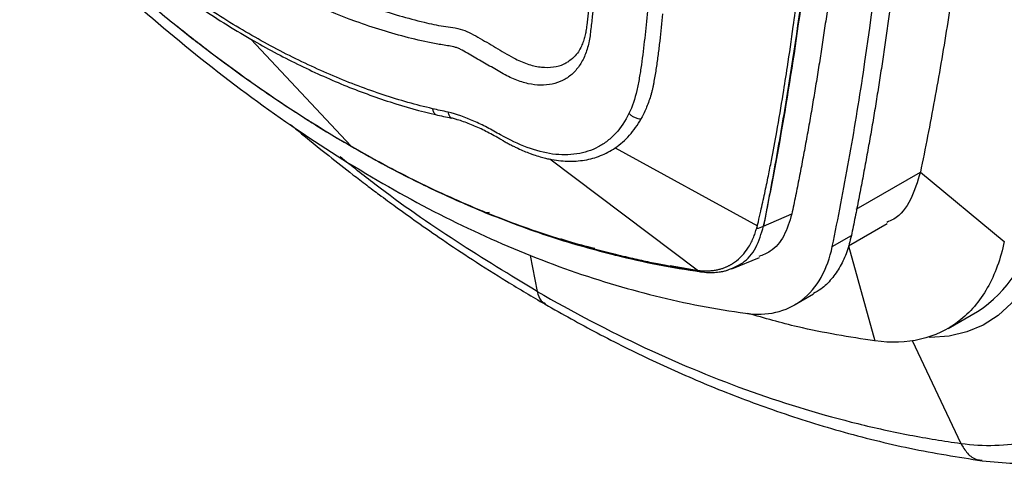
# Model space of a CAD drawing. Header units: millimetres. Extents: x 16 to 683, y 16 to 524.
# Tile 30 of 40: x 557 to 603, y 343 to 363. Entities that reach past the tile are written whole.
import ezdxf

# ---------------------------------------------------------------- set-up
doc = ezdxf.new("R2010")
doc.units = ezdxf.units.MM
doc.header["$LTSCALE"] = 2.5

msp = doc.modelspace()

# ---------------------------------------------------------------- linework, layer by layer
for p, q in [((572.523, 357.253), (567.877, 362.208)), ((584.754, 357.176), (591.348, 353.559)), ((588.56, 351.505), (581.722, 356.652)), ((595.927, 354.331), (598.902, 356.048)), ((598.902, 356.048), (602.792, 352.843)), ((578.714, 354.193), (578.621, 354.245)), ((591.634, 353.548), (592.945, 354.113)), ((595.571, 352.639), (597.369, 353.678)), ((594.818, 352.601), (595.702, 353.111)), ((595.576, 352.642), (596.798, 348.23)), ((580.822, 352.193), (581.136, 350.527)), ((590.16, 351.563), (591.44, 352.101)), ((588.612, 351.481), (587.308, 351.716)), ((593.068, 349.896), (593.952, 350.406)), ((600.182, 348.806), (601.546, 349.594)), ((598.522, 348.255), (600.774, 343.481))]:
    msp.add_line(p, q)
at = {"flags": 128}
msp.add_lwpolyline([(604.723, 353.297), (604.463, 352.322), (604.108, 351.438), (603.661, 350.653), (603.127, 349.975), (602.51, 349.411), (601.817, 348.967), (601.054, 348.646), (600.23, 348.453), (599.352, 348.388), (599.325, 348.388)], dxfattribs=at)
for centre, radius, start, end in [((591.288, 354.13), 0.677, 272.3918, 300.7143), ((598.398, 354.492), 5.823, 302.7366, 351.4969), ((584.877, 352.522), 0.336, 227.1316, 255.9141)]:
    msp.add_arc(centre, radius, start, end)
for points, knots in [([(598.902, 426.876), (598.956, 426.55), (599.064, 425.898), (599.222, 424.921), (599.375, 423.947), (599.525, 422.976), (599.67, 422.007), (599.811, 421.04), (599.949, 420.075), (600.082, 419.113), (600.211, 418.154), (600.335, 417.196), (600.456, 416.241), (600.573, 415.288), (600.685, 414.338), (600.794, 413.39), (600.898, 412.444), (600.999, 411.501), (601.095, 410.56), (601.187, 409.622), (601.275, 408.686), (601.359, 407.752), (601.439, 406.82), (601.514, 405.891), (601.586, 404.965), (601.654, 404.04), (601.717, 403.118), (601.777, 402.199), (601.832, 401.281), (601.883, 400.366), (601.93, 399.454), (601.973, 398.543), (602.012, 397.636), (602.047, 396.73), (602.077, 395.827), (602.104, 394.926), (602.127, 394.028), (602.145, 393.132), (602.159, 392.238), (602.17, 391.347), (602.176, 390.458), (602.179, 389.244), (602.171, 387.711), (602.144, 385.862), (602.098, 384.024), (602.035, 382.197), (601.953, 380.38), (601.853, 378.574), (601.735, 376.778), (601.599, 374.992), (601.445, 373.217), (601.273, 371.453), (601.082, 369.699), (600.873, 367.955), (600.647, 366.222), (600.402, 364.5), (600.139, 362.788), (599.857, 361.086), (599.558, 359.395), (599.241, 357.714), (599.015, 356.604), (598.902, 356.048)], [0, 0, 0, 0, 0.012678, 0.025343, 0.037994, 0.050633, 0.063259, 0.075874, 0.088476, 0.101067, 0.113647, 0.126216, 0.138775, 0.151323, 0.163862, 0.176392, 0.188912, 0.201424, 0.213927, 0.226423, 0.238911, 0.251391, 0.263864, 0.276331, 0.288792, 0.301246, 0.313696, 0.326139, 0.338578, 0.351013, 0.363443, 0.375869, 0.388292, 0.400712, 0.413129, 0.425544, 0.437956, 0.450367, 0.462777, 0.475185, 0.487593, 0.500001, 0.526122, 0.552246, 0.578376, 0.604517, 0.63067, 0.656839, 0.683028, 0.70924, 0.735477, 0.761745, 0.788044, 0.81438, 0.840754, 0.867171, 0.893633, 0.920144, 0.946707, 0.973324, 1, 1, 1, 1]), ([(592.956, 424.397), (593.013, 424.052), (593.128, 423.361), (593.294, 422.328), (593.456, 421.298), (593.613, 420.27), (593.765, 419.245), (593.913, 418.222), (594.056, 417.202), (594.195, 416.185), (594.329, 415.17), (594.458, 414.159), (594.583, 413.149), (594.703, 412.143), (594.818, 411.139), (594.929, 410.138), (595.035, 409.139), (595.137, 408.143), (595.234, 407.15), (595.326, 406.16), (595.414, 405.172), (595.497, 404.187), (595.575, 403.204), (595.649, 402.224), (595.718, 401.247), (595.783, 400.273), (595.843, 399.301), (595.898, 398.332), (595.949, 397.365), (595.995, 396.401), (596.036, 395.44), (596.073, 394.482), (596.105, 393.526), (596.133, 392.573), (596.156, 391.622), (596.174, 390.675), (596.188, 389.729), (596.197, 388.787), (596.202, 387.847), (596.201, 386.91), (596.197, 385.976), (596.187, 385.044), (596.173, 384.115), (596.155, 383.188), (596.131, 382.264), (596.103, 381.343), (596.071, 380.425), (596.034, 379.509), (595.992, 378.596), (595.946, 377.685), (595.895, 376.778), (595.839, 375.873), (595.779, 374.97), (595.714, 374.07), (595.644, 373.173), (595.57, 372.279), (595.492, 371.387), (595.408, 370.498), (595.32, 369.612), (595.228, 368.728), (595.13, 367.847), (595.028, 366.968), (594.922, 366.093), (594.811, 365.219), (594.695, 364.349), (594.575, 363.481), (594.45, 362.616), (594.32, 361.754), (594.186, 360.894), (594.047, 360.037), (593.904, 359.183), (593.756, 358.331), (593.603, 357.482), (593.446, 356.635), (593.284, 355.792), (593.117, 354.951), (593.003, 354.392), (592.945, 354.113)], [0, 0, 0, 0, 0.0135236, 0.0270319, 0.0405253, 0.0540041, 0.0674689, 0.0809199, 0.0943576, 0.1077824, 0.1211948, 0.134595, 0.1479837, 0.1613611, 0.1747276, 0.1880838, 0.20143, 0.2147666, 0.228094, 0.2414127, 0.2547231, 0.2680257, 0.2813207, 0.2946087, 0.3078902, 0.3211654, 0.3344348, 0.3476989, 0.3609581, 0.3742128, 0.3874635, 0.4007105, 0.4139543, 0.4271953, 0.440434, 0.4536708, 0.4669061, 0.4801403, 0.4933739, 0.5066073, 0.5198409, 0.5330751, 0.5463105, 0.5595474, 0.5727862, 0.5860274, 0.5992714, 0.6125186, 0.6257695, 0.6390245, 0.652284, 0.6655484, 0.6788182, 0.6920938, 0.7053756, 0.7186641, 0.7319596, 0.7452626, 0.7585735, 0.7718928, 0.7852208, 0.798558, 0.8119048, 0.8252616, 0.8386288, 0.8520069, 0.8653963, 0.8787973, 0.8922104, 0.9056361, 0.9190746, 0.9325265, 0.9459921, 0.9594718, 0.9729661, 0.9864754, 1, 1, 1, 1]), ([(595.702, 424.323), (595.76, 423.973), (595.877, 423.273), (596.045, 422.227), (596.209, 421.182), (596.368, 420.141), (596.523, 419.102), (596.673, 418.066), (596.818, 417.033), (596.958, 416.002), (597.094, 414.974), (597.225, 413.949), (597.352, 412.927), (597.474, 411.907), (597.591, 410.89), (597.703, 409.875), (597.811, 408.864), (597.914, 407.855), (598.012, 406.848), (598.106, 405.845), (598.195, 404.844), (598.279, 403.846), (598.359, 402.85), (598.434, 401.857), (598.504, 400.867), (598.57, 399.88), (598.63, 398.895), (598.687, 397.913), (598.738, 396.934), (598.785, 395.958), (598.827, 394.984), (598.865, 394.013), (598.897, 393.044), (598.926, 392.078), (598.949, 391.115), (598.968, 390.155), (598.982, 389.197), (598.991, 388.243), (598.996, 387.29), (598.996, 386.341), (598.991, 385.394), (598.982, 384.45), (598.968, 383.509), (598.949, 382.57), (598.926, 381.634), (598.897, 380.701), (598.865, 379.77), (598.827, 378.842), (598.785, 377.917), (598.738, 376.994), (598.687, 376.075), (598.63, 375.158), (598.57, 374.243), (598.504, 373.332), (598.434, 372.423), (598.359, 371.516), (598.279, 370.613), (598.195, 369.712), (598.106, 368.814), (598.012, 367.919), (597.914, 367.026), (597.811, 366.136), (597.703, 365.248), (597.591, 364.364), (597.474, 363.482), (597.352, 362.603), (597.225, 361.726), (597.094, 360.852), (596.958, 359.981), (596.818, 359.113), (596.673, 358.247), (596.523, 357.384), (596.368, 356.524), (596.209, 355.667), (596.045, 354.812), (595.877, 353.959), (595.76, 353.394), (595.702, 353.111)], [0, 0, 0, 0, 0.013524, 0.027033, 0.040527, 0.054006, 0.067471, 0.080923, 0.094361, 0.107786, 0.121199, 0.1346, 0.147989, 0.161367, 0.174733, 0.18809, 0.201436, 0.214773, 0.228101, 0.24142, 0.254731, 0.268034, 0.281329, 0.294617, 0.307899, 0.321174, 0.334444, 0.347708, 0.360967, 0.374222, 0.387473, 0.40072, 0.413964, 0.427205, 0.440444, 0.453681, 0.466916, 0.48015, 0.493384, 0.506617, 0.519851, 0.533085, 0.546321, 0.559557, 0.572796, 0.586037, 0.599281, 0.612528, 0.625779, 0.639034, 0.652293, 0.665557, 0.678827, 0.692102, 0.705384, 0.718672, 0.731968, 0.74527, 0.758581, 0.7719, 0.785228, 0.798564, 0.811911, 0.825267, 0.838634, 0.852012, 0.865401, 0.878802, 0.892214, 0.905639, 0.919078, 0.932529, 0.945994, 0.959473, 0.972967, 0.986476, 1, 1, 1, 1]), ([(594.818, 352.601), (595.092, 353.921), (595.349, 355.256), (595.83, 357.947), (596.053, 359.303), (596.669, 363.391), (597.013, 366.161), (597.562, 371.78), (597.768, 374.63), (598.043, 380.408), (598.111, 383.337), (598.111, 389.274), (598.043, 392.283), (597.768, 398.378), (597.562, 401.465), (597.013, 407.719), (596.669, 410.885), (596.053, 415.685), (595.83, 417.298), (595.349, 420.544), (595.092, 422.177), (594.818, 423.813)], [0.0964849, 0.0964849, 0.0964849, 0.0964849, 0.1157842, 0.1157842, 0.1350205, 0.1350205, 0.1734212, 0.1734212, 0.2117322, 0.2117322, 0.25, 0.25, 0.2882678, 0.2882678, 0.3265789, 0.3265789, 0.3649795, 0.3649795, 0.3842158, 0.3842158, 0.4035151, 0.4035151, 0.4035151, 0.4035151]), ([(584.772, 387.013), (584.763, 385.438), (584.747, 382.222), (584.588, 377.415), (584.382, 373.579), (584.182, 370.74), (584.035, 368.891), (583.876, 367.092), (583.716, 365.445), (583.567, 364.055), (583.47, 363.128), (583.405, 362.594), (583.351, 362.343), (583.282, 362.106), (583.185, 361.862), (583.045, 361.607), (582.843, 361.347), (582.656, 361.218), (582.555, 361.148)], [0, 0, 0, 0, 0.16964, 0.346431, 0.52645, 0.59531, 0.664897, 0.735164, 0.799506, 0.853315, 0.896553, 0.907725, 0.91765, 0.928895, 0.941478, 0.957486, 0.976928, 1, 1, 1, 1]), ([(584.957, 386.756), (584.957, 382.962), (584.865, 379.226), (584.495, 371.868), (584.217, 368.246), (583.801, 364.245), (583.754, 363.802), (583.68, 363.138), (583.655, 362.917), (583.617, 362.586), (583.605, 362.476), (583.577, 362.258), (583.558, 362.152), (583.492, 361.844), (583.432, 361.65), (583.282, 361.287), (583.193, 361.122), (582.988, 360.827), (582.873, 360.696), (582.68, 360.525), (582.612, 360.472), (582.471, 360.377), (582.398, 360.334), (582.172, 360.221), (582.011, 360.165), (581.67, 360.092), (581.488, 360.075), (581.115, 360.082), (580.923, 360.105), (580.529, 360.192), (580.326, 360.256), (580.016, 360.38), (579.913, 360.427), (579.704, 360.53), (579.598, 360.587), (579.387, 360.707), (579.281, 360.769), (579.07, 360.892), (578.964, 360.953), (578.647, 361.136), (578.435, 361.258), (578.118, 361.441), (578.012, 361.502), (577.801, 361.624), (577.695, 361.686), (577.538, 361.764), (577.486, 361.787), (577.383, 361.825), (577.333, 361.84), (577.181, 361.876), (577.081, 361.891), (576.781, 361.94), (576.581, 361.975), (575.978, 362.09), (575.575, 362.179), (574.361, 362.484), (573.549, 362.735), (571.105, 363.625), (569.467, 364.396), (567.819, 365.343)], [0, 0, 0, 0, 0.25, 0.25, 0.5, 0.5, 0.53125, 0.53125, 0.546875, 0.546875, 0.554688, 0.554688, 0.5625, 0.5625, 0.578125, 0.578125, 0.59375, 0.59375, 0.609375, 0.609375, 0.617188, 0.617188, 0.625, 0.625, 0.640625, 0.640625, 0.65625, 0.65625, 0.671875, 0.671875, 0.6875, 0.6875, 0.695313, 0.695313, 0.703125, 0.703125, 0.710938, 0.710938, 0.71875, 0.71875, 0.734375, 0.734375, 0.742188, 0.742188, 0.75, 0.75, 0.753906, 0.753906, 0.757813, 0.757813, 0.765625, 0.765625, 0.78125, 0.78125, 0.8125, 0.8125, 0.875, 0.875, 1, 1, 1, 1]), ([(591.634, 353.548), (592.356, 357.036), (592.963, 360.62), (593.934, 367.964), (594.299, 371.725), (594.538, 375.567)], [0, 0, 0, 0, 0.5, 0.5, 1, 1, 1, 1]), ([(576.288, 358.989), (575.534, 359.164), (574.773, 359.379), (573.239, 359.886), (572.464, 360.179), (570.917, 360.836), (570.144, 361.199), (568.596, 361.996), (567.822, 362.429), (566.273, 363.367), (565.499, 363.872), (563.948, 364.954), (563.171, 365.532), (561.63, 366.752), (560.866, 367.393), (559.732, 368.399), (559.356, 368.742), (558.795, 369.267), (558.608, 369.444), (558.329, 369.713), (558.236, 369.803), (558.05, 369.984), (557.957, 370.075), (557.864, 370.159)], [0, 0, 0, 0, 0.125, 0.125, 0.25, 0.25, 0.375, 0.375, 0.5, 0.5, 0.625, 0.625, 0.75, 0.75, 0.875, 0.875, 0.9375, 0.9375, 0.96875, 0.96875, 0.984375, 0.984375, 1, 1, 1, 1]), ([(557.873, 369.966), (557.918, 369.926), (557.964, 369.882), (558.06, 369.789), (558.11, 369.74), (558.262, 369.592), (558.364, 369.494), (558.669, 369.202), (558.872, 369.009), (559.485, 368.439), (559.895, 368.067), (561.133, 366.978), (561.968, 366.286), (563.653, 364.979), (564.5, 364.364), (566.19, 363.222), (567.034, 362.694), (567.877, 362.208)], [0, 0, 0, 0, 0.015625, 0.015625, 0.03125, 0.03125, 0.0625, 0.0625, 0.125, 0.125, 0.25, 0.25, 0.5, 0.5, 0.75, 0.75, 1, 1, 1, 1]), ([(557.158, 368.935), (558.613, 367.455), (560.079, 366.046), (562.91, 363.498), (564.226, 362.379), (566.95, 360.208), (568.358, 359.163), (571.175, 357.227), (572.584, 356.337), (573.981, 355.53)], [0.91910392, 0.91910392, 0.91910392, 0.91910392, 0.9412601, 0.9412601, 0.96011667, 0.96011667, 0.98002263, 0.98002263, 1, 1, 1, 1]), ([(560.393, 366.281), (561.053, 365.685), (561.716, 365.097), (563.048, 363.955), (563.717, 363.4), (564.389, 362.861)], [0, 0, 0, 0, 0.5, 0.5, 1, 1, 1, 1]), ([(568.26, 366.109), (569.156, 365.624), (570.948, 364.655), (573.507, 363.64), (575.446, 363.099), (576.801, 362.786), (577.632, 362.736), (578.503, 362.239), (579.319, 361.774), (580.077, 361.31), (580.76, 361.021), (581.353, 360.893), (581.901, 360.908), (582.305, 360.999), (582.496, 361.129), (582.547, 361.164)], [0, 0, 0, 0, 0.181865, 0.363432, 0.524152, 0.587579, 0.651111, 0.706095, 0.761789, 0.817465, 0.859342, 0.901029, 0.942859, 0.984564, 1, 1, 1, 1]), ([(593.637, 366.048), (593.376, 363.898), (592.92, 360.718), (592.289, 357.093), (591.965, 355.311), (591.8, 354.427), (591.716, 353.986), (591.68, 353.798), (591.656, 353.672), (591.643, 353.609), (591.634, 353.548)], [0, 0, 0, 0, 0.5, 0.75, 0.875, 0.9375, 0.96875, 0.984375, 0.984375, 1, 1, 1, 1]), ([(591.348, 353.559), (591.363, 353.62), (591.417, 353.848), (591.53, 354.349), (591.687, 355.062), (591.851, 355.844), (592.041, 356.795), (592.273, 358.054), (592.517, 359.501), (592.772, 361.126), (592.988, 362.606), (593.179, 364.023), (593.315, 365.082), (593.391, 365.705), (593.423, 365.973)], [0, 0, 0, 0, 0.015313, 0.057005, 0.125125, 0.192617, 0.250203, 0.358841, 0.500156, 0.600887, 0.750034, 0.853694, 0.93701, 1, 1, 1, 1]), ([(586.248, 363.51), (586.172, 362.668), (586.086, 361.831), (585.94, 360.818), (585.908, 360.617), (585.841, 360.219), (585.807, 360.021), (585.673, 359.451), (585.552, 359.097), (585.397, 358.772)], [0, 0, 0, 0, 0.5, 0.5, 0.625, 0.625, 0.75, 0.75, 1, 1, 1, 1]), ([(586.944, 363.39), (586.907, 362.967), (586.867, 362.545), (586.821, 362.125), (586.797, 361.915), (586.772, 361.706), (586.745, 361.497), (586.718, 361.289), (586.689, 361.082), (586.658, 360.876), (586.626, 360.67), (586.593, 360.466), (586.556, 360.263), (586.547, 360.212), (586.537, 360.161), (586.527, 360.11), (586.517, 360.059), (586.507, 360.008), (586.496, 359.957), (586.491, 359.931), (586.485, 359.906), (586.479, 359.88), (586.473, 359.854), (586.467, 359.828), (586.46, 359.803), (586.447, 359.751), (586.432, 359.699), (586.417, 359.647), (586.387, 359.545), (586.356, 359.446), (586.323, 359.348), (586.289, 359.251), (586.253, 359.155), (586.215, 359.061), (586.144, 358.887), (586.065, 358.719), (585.978, 358.559)], [99.521993, 99.521993, 99.521993, 99.521993, 102.093404, 102.093404, 102.093404, 103.379109, 103.379109, 103.379109, 104.664815, 104.664815, 104.664815, 105.950521, 105.950521, 105.950521, 106.271947, 106.271947, 106.271947, 106.593373, 106.593373, 106.593373, 106.754087, 106.754087, 106.754087, 106.9148, 106.9148, 106.9148, 107.236226, 107.236226, 107.236226, 107.879079, 107.879079, 107.879079, 108.521932, 108.521932, 108.521932, 109.713545, 109.713545, 109.713545, 109.713545]), ([(564.44, 362.822), (564.955, 362.416), (565.918, 361.657), (567.273, 360.657), (568.433, 359.838), (569.399, 359.185), (570.193, 358.667), (570.998, 358.157), (571.974, 357.562), (573.258, 356.818), (574.828, 355.971), (576.687, 355.049), (578.016, 354.483), (578.73, 354.179)], [0, 0, 0, 0, 0.109444, 0.204701, 0.286009, 0.353514, 0.407301, 0.45234, 0.521857, 0.611161, 0.720399, 0.849866, 1, 1, 1, 1]), ([(567.877, 362.208), (568.595, 361.794), (569.313, 361.411), (570.748, 360.705), (571.464, 360.381), (572.898, 359.794), (573.614, 359.532), (575.034, 359.074), (575.739, 358.878), (576.436, 358.716)], [0, 0, 0, 0, 0.25, 0.25, 0.5, 0.5, 0.75, 0.75, 1, 1, 1, 1]), ([(576.288, 358.989), (576.291, 358.976), (576.294, 358.963), (576.298, 358.95), (576.302, 358.937), (576.306, 358.923), (576.311, 358.91), (576.32, 358.884), (576.332, 358.859), (576.344, 358.836), (576.37, 358.789), (576.401, 358.748), (576.436, 358.716)], [0.0000868, 0.0000868, 0.0000868, 0.0000868, 0.0971717, 0.0971717, 0.0971717, 0.2016692, 0.2016692, 0.2016692, 0.4106642, 0.4106642, 0.4106642, 0.8285674, 0.8285674, 0.8285674, 0.8285674]), ([(585.397, 358.772), (585.228, 358.42), (585.024, 358.114), (584.666, 357.725), (584.539, 357.606), (584.266, 357.392), (584.12, 357.297), (583.665, 357.055), (583.336, 356.948), (582.802, 356.867), (582.618, 356.854), (582.241, 356.853), (582.05, 356.865), (581.473, 356.941), (581.078, 357.045), (580.274, 357.348), (579.864, 357.544), (579.241, 357.89), (579.032, 358.011), (578.619, 358.226), (578.414, 358.324), (577.804, 358.592), (577.403, 358.735), (577.01, 358.829)], [0, 0, 0, 0, 0.125, 0.125, 0.1875, 0.1875, 0.25, 0.25, 0.375, 0.375, 0.4375, 0.4375, 0.5, 0.5, 0.625, 0.625, 0.75, 0.75, 0.8125, 0.8125, 0.875, 0.875, 1, 1, 1, 1]), ([(577.01, 358.829), (577.016, 358.802), (577.024, 358.776), (577.033, 358.75), (577.042, 358.724), (577.053, 358.7), (577.066, 358.676), (577.091, 358.63), (577.122, 358.59), (577.156, 358.558)], [0, 0, 0, 0, 0.2032687, 0.2032687, 0.2032687, 0.4117475, 0.4117475, 0.4117475, 0.8287051, 0.8287051, 0.8287051, 0.8287051]), ([(585.397, 358.772), (585.404, 358.764), (585.411, 358.756), (585.419, 358.749), (585.428, 358.74), (585.438, 358.731), (585.447, 358.723), (585.467, 358.705), (585.487, 358.689), (585.509, 358.673), (585.552, 358.642), (585.6, 358.614), (585.65, 358.591), (585.701, 358.569), (585.753, 358.551), (585.805, 358.539), (585.857, 358.528), (585.908, 358.522), (585.957, 358.521)], [0, 0, 0, 0, 0.0455845, 0.0455845, 0.0455845, 0.0977951, 0.0977951, 0.0977951, 0.2022163, 0.2022163, 0.2022163, 0.4110587, 0.4110587, 0.4110587, 0.6199011, 0.6199011, 0.6199011, 0.8287436, 0.8287436, 0.8287436, 0.8287436]), ([(569.709, 358.263), (569.822, 358.167), (570.409, 357.668), (571.375, 356.894), (572.441, 356.056), (573.222, 355.46), (573.885, 354.962), (574.66, 354.392), (575.637, 353.691), (576.818, 352.872), (578.203, 351.952), (579.79, 350.944), (580.915, 350.281), (581.511, 349.931)], [0, 0, 0, 0, 0.029287, 0.152353, 0.248523, 0.302911, 0.352062, 0.417632, 0.500332, 0.600082, 0.716765, 0.850179, 1, 1, 1, 1]), ([(579.581, 357.495), (579.568, 357.503), (579.554, 357.51), (579.541, 357.518), (579.488, 357.547), (579.435, 357.577), (579.382, 357.607), (579.329, 357.637), (579.278, 357.666), (579.226, 357.695), (579.123, 357.753), (579.022, 357.808), (578.921, 357.862), (578.82, 357.915), (578.719, 357.966), (578.618, 358.014), (578.518, 358.063), (578.418, 358.109), (578.319, 358.153), (578.12, 358.241), (577.924, 358.32), (577.73, 358.388), (577.633, 358.422), (577.537, 358.453), (577.441, 358.481), (577.381, 358.499), (577.322, 358.516), (577.263, 358.531)], [77.405096, 77.405096, 77.405096, 77.405096, 77.491723, 77.491723, 77.491723, 77.839935, 77.839935, 77.839935, 78.188147, 78.188147, 78.188147, 78.884571, 78.884571, 78.884571, 79.580995, 79.580995, 79.580995, 80.277418, 80.277418, 80.277418, 81.670266, 81.670266, 81.670266, 82.36669, 82.36669, 82.36669, 82.800355, 82.800355, 82.800355, 82.800355]), ([(584.754, 357.176), (584.994, 357.34), (585.215, 357.534), (585.617, 357.982), (585.798, 358.236), (585.957, 358.521)], [0, 0, 0, 0, 0.5, 0.5, 1, 1, 1, 1]), ([(579.581, 357.495), (579.637, 357.464), (579.749, 357.403), (579.917, 357.316), (580.084, 357.233), (580.291, 357.135), (580.535, 357.026), (580.778, 356.929), (581.025, 356.84), (581.264, 356.764), (581.511, 356.697), (581.659, 356.666), (581.722, 356.652)], [0, 0, 0, 0, 0.07733, 0.1544487, 0.2313193, 0.3080689, 0.4395597, 0.5711299, 0.647639, 0.7855378, 0.9091571, 1, 1, 1, 1]), ([(572.523, 357.253), (573.542, 356.665), (574.561, 356.12), (576.595, 355.117), (577.61, 354.659), (578.621, 354.245)], [0, 0, 0, 0, 0.5, 0.5, 1, 1, 1, 1]), ([(581.722, 356.652), (582, 356.596), (582.274, 356.565), (582.817, 356.551), (583.085, 356.568), (583.596, 356.654), (583.841, 356.722), (584.195, 356.862), (584.31, 356.916), (584.536, 357.036), (584.647, 357.103), (584.754, 357.176)], [0, 0, 0, 0, 0.25, 0.25, 0.5, 0.5, 0.75, 0.75, 0.875, 0.875, 1, 1, 1, 1]), ([(581.136, 350.527), (579.885, 351.282), (577.374, 352.799), (574.323, 354.915), (572.547, 356.329), (572.009, 356.757)], [0, 0, 0, 0, 0.409029, 0.821154, 1, 1, 1, 1]), ([(598.902, 356.048), (598.767, 355.608), (598.498, 354.726), (597.918, 353.966), (597.454, 353.77), (597.344, 353.724)], [0, 0, 0, 0, 0.43334, 0.86668, 1, 1, 1, 1]), ([(573.981, 355.53), (575.386, 354.719), (576.793, 353.984), (579.606, 352.67), (581.011, 352.09), (583.82, 351.086), (585.223, 350.663), (587.314, 350.145), (588.015, 349.991), (589.415, 349.721), (590.114, 349.606), (590.804, 349.511)], [0, 0, 0, 0, 0.02008547, 0.02008547, 0.04019162, 0.04019162, 0.06042501, 0.06042501, 0.07060492, 0.07060492, 0.08089608, 0.08089608, 0.08089608, 0.08089608]), ([(578.621, 354.245), (579.637, 353.829), (580.649, 353.458), (582.659, 352.804), (583.657, 352.522), (584.648, 352.275)], [0, 0, 0, 0, 0.5, 0.5, 1, 1, 1, 1]), ([(578.674, 354.201), (579.72, 353.794), (581.782, 352.993), (583.8, 352.459), (584.795, 352.196)], [0, 0, 0, 0, 0.507007, 1, 1, 1, 1]), ([(592.945, 354.113), (592.836, 353.759), (592.618, 353.052), (592.069, 352.39), (591.598, 352.211), (591.418, 352.142)], [0, 0, 0, 0, 0.381794, 0.762934, 1, 1, 1, 1]), ([(588.56, 351.505), (588.604, 351.499), (588.69, 351.488), (588.815, 351.479), (588.935, 351.475), (589.049, 351.476), (589.157, 351.481), (589.26, 351.491), (589.357, 351.504), (589.449, 351.52), (589.535, 351.538), (589.617, 351.559), (589.693, 351.581), (589.765, 351.605), (589.831, 351.63), (589.893, 351.655), (589.951, 351.68), (590.004, 351.706), (590.053, 351.731), (590.097, 351.755), (590.138, 351.778), (590.175, 351.8), (590.208, 351.821), (590.238, 351.841), (590.264, 351.858), (590.41, 351.96), (590.638, 352.162), (590.879, 352.474), (591.041, 352.75), (591.153, 352.986), (591.244, 353.218), (591.293, 353.377), (591.316, 353.454)], [0, 0, 0, 0, 0.033137, 0.065264, 0.096365, 0.126425, 0.155431, 0.183371, 0.210236, 0.236018, 0.26071, 0.284305, 0.306797, 0.32818, 0.348451, 0.367603, 0.385636, 0.402544, 0.418328, 0.432984, 0.446513, 0.458912, 0.470181, 0.48032, 0.489328, 0.497207, 0.633794, 0.747601, 0.818168, 0.883747, 0.94435, 1, 1, 1, 1]), ([(589.955, 351.514), (590.203, 351.608), (590.734, 351.808), (591.323, 352.507), (591.53, 353.201), (591.634, 353.548)], [0, 0, 0, 0, 0.304684, 0.652043, 1, 1, 1, 1]), ([(591.316, 353.454), (591.321, 353.471), (591.331, 353.506), (591.343, 353.542), (591.348, 353.559)], [0, 0, 0, 0, 0.50462, 1, 1, 1, 1]), ([(583.817, 352.513), (583.409, 352.607), (582.887, 352.728), (582.351, 352.923), (582.233, 352.965)], [0, 0, 0, 0, 0.780179, 1, 1, 1, 1]), ([(595.702, 353.111), (595.639, 352.856), (595.511, 352.339), (595.199, 351.666), (594.795, 351.087), (594.375, 350.663), (594.062, 350.488), (593.943, 350.421)], [0, 0, 0, 0, 0.210546, 0.426062, 0.645025, 0.865752, 1, 1, 1, 1]), ([(602.792, 352.843), (602.624, 352.036), (602.359, 351.31), (601.65, 350.064), (601.205, 349.544), (600.163, 348.742), (599.567, 348.46), (598.258, 348.153), (597.546, 348.127), (596.798, 348.23)], [0, 0, 0, 0, 0.25, 0.25, 0.5, 0.5, 0.75, 0.75, 1, 1, 1, 1]), ([(590.804, 349.511), (591.285, 349.445), (591.758, 349.457), (592.641, 349.658), (593.051, 349.848), (593.763, 350.397), (594.066, 350.755), (594.539, 351.598), (594.711, 352.082), (594.818, 352.601)], [0, 0, 0, 0, 0.25, 0.25, 0.5, 0.5, 0.75, 0.75, 1, 1, 1, 1]), ([(584.648, 352.275), (584.805, 352.237), (585.109, 352.162), (585.55, 352.06), (585.962, 351.968), (586.346, 351.887), (586.702, 351.815), (587.03, 351.753), (587.33, 351.698), (587.602, 351.652), (587.846, 351.611), (588.064, 351.577), (588.253, 351.548), (588.416, 351.525), (588.515, 351.511), (588.56, 351.505)], [0, 0, 0, 0, 0.1186974, 0.2304176, 0.3351569, 0.4329445, 0.5237937, 0.6076972, 0.6846471, 0.7546365, 0.8176597, 0.8737117, 0.9227882, 0.9648853, 1, 1, 1, 1]), ([(584.795, 352.196), (585.436, 352.045), (586.759, 351.734), (588.06, 351.535), (588.731, 351.432)], [0, 0, 0, 0, 0.484312, 1, 1, 1, 1]), ([(588.734, 351.436), (588.727, 351.436), (588.664, 351.431), (588.609, 351.47), (588.56, 351.505)], [0, 0, 0, 0, 0.111174, 1, 1, 1, 1]), ([(588.707, 351.436), (588.829, 351.422), (589.022, 351.399), (589.26, 351.399), (589.429, 351.408), (589.601, 351.427), (589.779, 351.456), (589.901, 351.493), (589.954, 351.509)], [0, 0, 0, 0, 0.284949, 0.448669, 0.565852, 0.68688, 0.864986, 1, 1, 1, 1]), ([(581.136, 350.527), (582.803, 349.565), (584.473, 348.693), (587.802, 347.14), (589.462, 346.457), (592.756, 345.285), (594.388, 344.795), (596.806, 344.199), (597.612, 344.023), (599.208, 343.717), (599.994, 343.588), (600.774, 343.481)], [0, 0, 0, 0, 0.25, 0.25, 0.5, 0.5, 0.75, 0.75, 0.875, 0.875, 1, 1, 1, 1]), ([(581.136, 350.527), (581.182, 350.358), (581.255, 350.092), (581.457, 349.998), (581.53, 349.964)], [0, 0, 0, 0, 0.636418, 1, 1, 1, 1]), ([(600.774, 343.481), (601.843, 343.334), (602.897, 343.36), (604.371, 343.697), (604.845, 343.858), (605.745, 344.278), (606.171, 344.536), (606.964, 345.147), (607.331, 345.498), (607.997, 346.284), (608.297, 346.718), (609.088, 348.126), (609.47, 349.204), (609.709, 350.358)], [0, 0, 0, 0, 0.25, 0.25, 0.375, 0.375, 0.5, 0.5, 0.625, 0.625, 0.75, 0.75, 1, 1, 1, 1]), ([(581.511, 349.931), (582.314, 349.479), (583.972, 348.547), (586.537, 347.279), (589.249, 346.082), (592.149, 344.978), (595.228, 344.01), (598.478, 343.197), (600.65, 342.853), (601.762, 342.677)], [0, 0, 0, 0, 0.116846, 0.241251, 0.373244, 0.51284, 0.667085, 0.829632, 1, 1, 1, 1]), ([(596.798, 348.23), (595.612, 348.413), (593.677, 348.711), (591.68, 349.284), (590.906, 349.506)], [0, 0, 0, 0, 0.612884, 1, 1, 1, 1]), ([(601.762, 342.677), (602.257, 342.627), (603.29, 342.522), (604.842, 342.646), (606.37, 342.984), (607.291, 343.445), (607.734, 343.667)], [0, 0, 0, 0, 0.229292, 0.479305, 0.749573, 1, 1, 1, 1]), ([(600.774, 343.481), (600.871, 343.32), (601.069, 342.989), (601.437, 342.725), (601.687, 342.711), (601.766, 342.707)], [0, 0, 0, 0, 0.391015, 0.80639, 1, 1, 1, 1])]:
    msp.add_open_spline(points, degree=3, knots=knots)
for points in [[(564.389, 362.861), (567.062, 360.718), (569.782, 358.836), (572.523, 357.253)], [(577.01, 358.829), (576.89, 358.858), (576.65, 358.906), (576.409, 358.961), (576.288, 358.989)], [(576.436, 358.716), (576.558, 358.688), (576.802, 358.633), (577.041, 358.585), (577.156, 358.558)], [(577.263, 358.531), (577.227, 358.541), (577.192, 358.55), (577.156, 358.558)], [(585.978, 358.559), (585.971, 358.546), (585.964, 358.534), (585.957, 358.521)], [(578.909, 354.178), (578.854, 354.163), (578.8, 354.161), (578.75, 354.173)]]:
    msp.add_open_spline(points, degree=3)

doc.saveas('drawing.dxf')
